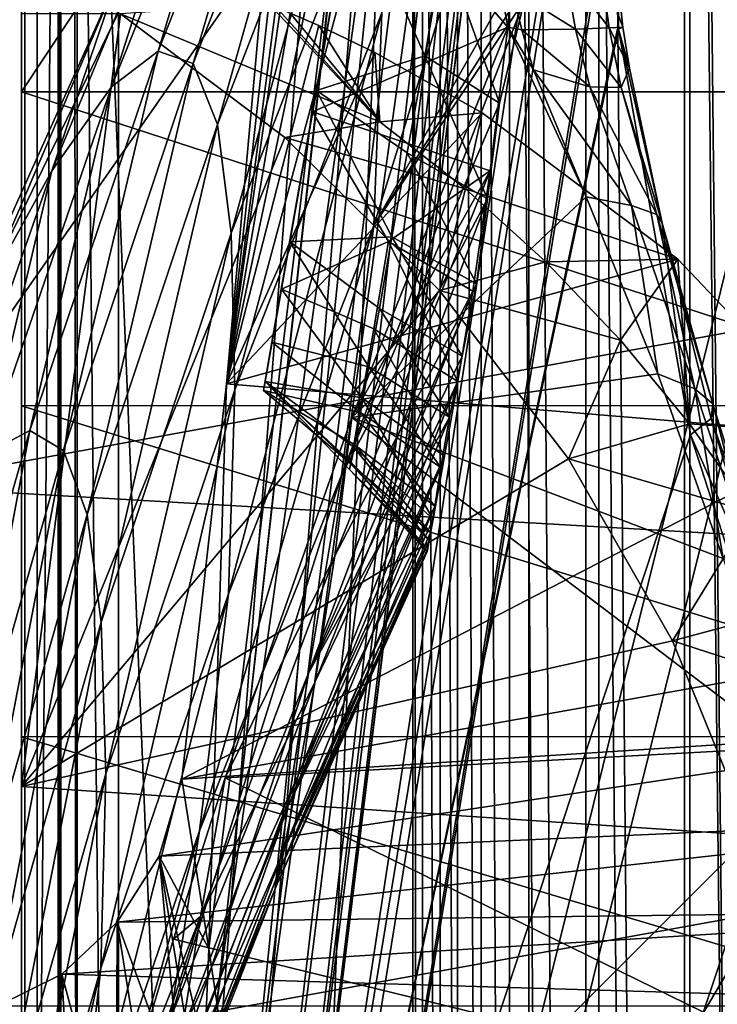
# Model space of a CAD drawing. Header units: metres. Extents: x 0 to 808, y -804 to 0.
# Tile 34 of 109: x 51 to 96, y -282 to -220. Entities that reach past the tile are written whole.
import ezdxf

# ---------------------------------------------------------------- set-up
doc = ezdxf.new("R2010")
doc.units = ezdxf.units.M

msp = doc.modelspace()

# ---------------------------------------------------------------- linework, layer by layer
at = {"layer": 'top'}
for points in [[(39.089615, -741.850464, 163.059998), (41.507076, -60.007328, 163.059998), (51.506351, -78.007446, 163.059998)], [(43.506992, -741.007813, 2063.060059), (51.506954, -88.189926, 2063.060059), (41.507076, -60.007328, 2063.060059)], [(43.506992, -741.007813, 163.059998), (39.089615, -741.850464, 163.059998), (51.506351, -78.007446, 163.059998)], [(43.506992, -741.007813, 163.059998), (51.506351, -78.007446, 163.059998), (51.506351, -731.007813, 163.059998)], [(51.504875, -358.107056, 192.135345), (51.505737, -382.758026, 189.286346), (51.506351, -78.007446, 163.059998)], [(51.506351, -78.007446, 163.059998), (51.505157, -333.866333, 196.842499), (51.504875, -358.107056, 192.135345)], [(51.50666, -310.210968, 203.288986), (51.505157, -333.866333, 196.842499), (51.506351, -78.007446, 163.059998)], [(51.505737, -382.758026, 189.286346), (51.506351, -407.620453, 188.338043), (51.506351, -78.007446, 163.059998)], [(51.506351, -78.007446, 163.059998), (51.506351, -407.620453, 188.338043), (51.506351, -731.007813, 163.059998)], [(51.506351, -169.329681, 227.450195), (51.508034, -265.193878, 221.058258), (51.506351, -78.007446, 163.059998)], [(51.506351, -78.007446, 163.059998), (51.508034, -265.193878, 221.058258), (51.508034, -287.270233, 211.371628)], [(51.508034, -287.270233, 211.371628), (51.50666, -310.210968, 203.288986), (51.506351, -78.007446, 163.059998)], [(51.507023, -731.007813, 2063.060059), (51.506954, -88.189926, 2063.060059), (43.506992, -741.007813, 2063.060059)], [(51.507023, -731.007813, 2063.060059), (51.506989, -417.552856, 2040.109741), (51.506954, -88.189926, 2063.060059)], [(51.506989, -417.552856, 2040.109741), (51.506985, -367.649902, 2038.852661), (51.506954, -88.189926, 2063.060059)], [(51.506954, -88.189926, 2063.060059), (51.506985, -367.649902, 2038.852661), (51.506981, -317.873566, 2035.084595)], [(51.506981, -317.873566, 2035.084595), (51.506973, -268.350067, 2028.815063), (51.506954, -88.189926, 2063.060059)], [(51.506973, -268.350067, 2028.815063), (51.506962, -156.134735, 2038.729858), (51.506954, -88.189926, 2063.060059)], [(66.893608, -243.169647, 1360.984985), (93.371132, -93.008125, 1378.281372), (66.99559, -242.591248, 1401.687378)], [(66.893608, -243.169647, 1360.984985), (67.437508, -240.085037, 1320.387573), (93.371132, -93.008125, 1378.281372)], [(93.371132, -93.008125, 1378.281372), (93.371132, -93.008118, 1378.69873), (66.99559, -242.591248, 1401.687378)], [(66.99559, -242.591248, 1401.687378), (93.371132, -93.008118, 1378.69873), (93.371124, -93.008186, 1378.838257)], [(93.371124, -93.008186, 1378.838257), (93.112122, -94.477051, 1432.741333), (66.99559, -242.591248, 1401.687378)], [(67.437508, -240.085037, 1320.387573), (93.133781, -94.35421, 1274.797363), (93.371132, -93.008125, 1378.281372)], [(93.112122, -94.477051, 1432.741333), (68.032913, -236.708313, 1441.944824), (66.99559, -242.591248, 1401.687378)], [(67.437508, -240.085037, 1320.387573), (68.561836, -233.708664, 1280.187622), (93.133781, -94.35421, 1274.797363)], [(70.018311, -225.448547, 1481.00415), (68.032913, -236.708313, 1441.944824), (93.112122, -94.477051, 1432.741333)], [(68.561836, -233.708664, 1280.187622), (70.258072, -224.088806, 1240.658447), (93.133781, -94.35421, 1274.797363)], [(92.341263, -98.848801, 1486.481934), (70.018311, -225.448547, 1481.00415), (93.112122, -94.477051, 1432.741333)], [(93.133781, -94.35421, 1274.797363), (70.258072, -224.088806, 1240.658447), (72.514023, -211.294662, 1202.068481)], [(72.912399, -209.035355, 1518.133545), (70.018311, -225.448547, 1481.00415), (92.341263, -98.848801, 1486.481934)], [(65.587914, -332.185699, 1606.41626), (88.441864, -193.731766, 1606.41626), (91.618752, -120.181511, 1606.41626)], [(65.587914, -332.185699, 1606.41626), (91.618752, -120.181511, 1606.41626), (65.589363, -332.173859, 1607.047974)], [(91.618752, -120.181511, 1606.41626), (91.638481, -120.020866, 1609.41626), (65.589363, -332.173859, 1607.047974)], [(65.589363, -332.173859, 1607.047974), (91.638481, -120.020866, 1609.41626), (65.802391, -330.438873, 1649.721802)], [(91.638481, -120.020866, 1609.41626), (89.991348, -133.435623, 1660.02124), (65.802391, -330.438873, 1649.721802)], [(65.802391, -330.438873, 1649.721802), (89.991348, -133.435623, 1660.02124), (66.240387, -326.871796, 1692.280273)], [(89.991348, -133.435623, 1660.02124), (88.020241, -149.486267, 1709.869995), (66.240387, -326.871796, 1692.280273)], [(66.240387, -326.871796, 1692.280273), (88.020241, -149.486267, 1709.869995), (66.873688, -321.491089, 1734.645386)], [(88.020241, -149.486267, 1709.869995), (85.449638, -167.974701, 1758.817749), (66.873688, -321.491089, 1734.645386)], [(51.506962, -156.134735, 2038.729858), (51.506973, -268.350067, 2028.815063), (51.506966, -183.281769, 2030.862671)], [(66.873688, -321.491089, 1734.645386), (85.449638, -167.974701, 1758.817749), (67.091042, -314.305817, 1776.745361)], [(85.449638, -167.974701, 1758.817749), (83.793961, -176.747147, 1783.432007), (67.091042, -314.305817, 1776.745361)], [(51.508034, -265.193878, 221.058258), (51.506351, -169.329681, 227.450195), (51.507023, -244.127075, 232.317459)], [(51.506351, -169.329681, 227.450195), (51.506351, -200.155365, 236.88147), (51.507023, -244.127075, 232.317459)], [(67.091042, -314.305817, 1776.745361), (83.793961, -176.747147, 1783.432007), (81.947624, -184.490707, 1808.370605)], [(51.506973, -268.350067, 2028.815063), (51.506969, -219.205032, 2020.060059), (51.506966, -183.281769, 2030.862671)], [(67.091042, -314.305817, 1776.745361), (81.947624, -184.490707, 1808.370605), (66.657761, -305.329712, 1818.498657)], [(81.947624, -184.490707, 1808.370605), (79.9021, -191.19339, 1833.586426), (66.657761, -305.329712, 1818.498657)], [(82.441368, -220.062286, 1508.05957), (72.912399, -209.035355, 1518.133545), (76.656609, -187.800919, 1552.650757)], [(82.441368, -220.062286, 1508.05957), (76.656609, -187.800919, 1552.650757), (83.298698, -210.898804, 1524.911987)], [(66.657761, -305.329712, 1818.498657), (79.9021, -191.19339, 1833.586426), (65.596733, -294.581909, 1859.820068)], [(79.9021, -191.19339, 1833.586426), (77.650391, -196.846252, 1859.035034), (65.596733, -294.581909, 1859.820068)], [(65.587914, -332.185699, 1606.41626), (89.453506, -219.961349, 1606.41626), (88.441864, -193.731766, 1606.41626)], [(88.441864, -193.731766, 1606.41626), (89.453506, -219.961349, 1606.41626), (88.908089, -207.875519, 1585.888062)], [(171.511139, -225.73204, 664.00946), (142.532715, -194.696228, 664.00946), (75.496109, -202.912491, 664.00946)], [(65.596733, -294.581909, 1859.820068), (77.650391, -196.846252, 1859.035034), (75.187401, -201.442093, 1884.67041)], [(84.848946, -197.527969, 1097.441528), (73.903503, -232.675842, 1141.239258), (74.428444, -219.134262, 1089.242188)], [(84.848946, -197.527969, 1097.441528), (83.923668, -215.004379, 1157.817627), (73.903503, -232.675842, 1141.239258)], [(60.201626, -221.572327, 876.056763), (69.554535, -197.900482, 876.183228), (62.435764, -222.374115, 929.632813)], [(69.554535, -197.900482, 876.183228), (60.201626, -221.572327, 876.056763), (66.454788, -200.925125, 822.575073)], [(69.554535, -197.900482, 876.183228), (71.86026, -198.221786, 929.841309), (62.435764, -222.374115, 929.632813)], [(62.435764, -222.374115, 929.632813), (71.86026, -198.221786, 929.841309), (63.969501, -226.243103, 983.081238)], [(71.86026, -198.221786, 929.841309), (73.41584, -201.878677, 983.360657), (63.969501, -226.243103, 983.081238)], [(51.506348, -224.175507, 245.077026), (67.432518, -200.144455, 236.877655), (105.361404, -224.175507, 245.077026)], [(51.506348, -224.175507, 245.077026), (51.506351, -200.155365, 236.88147), (67.432518, -200.144455, 236.877655)], [(51.507023, -244.127075, 232.317459), (51.506351, -200.155365, 236.88147), (51.506348, -224.175507, 245.077026)], [(67.432518, -200.144455, 236.877655), (96.377228, -200.144455, 236.877655), (105.361404, -224.175507, 245.077026)], [(60.201626, -221.572327, 876.056763), (57.226044, -223.846741, 822.526367), (66.454788, -200.925125, 822.575073)], [(57.226044, -223.846741, 822.526367), (62.496326, -207.299561, 769.207214), (66.454788, -200.925125, 822.575073)], [(65.596733, -294.581909, 1859.820068), (75.187401, -201.442093, 1884.67041), (63.936195, -282.086334, 1900.627319)], [(75.187401, -201.442093, 1884.67041), (72.509834, -204.975876, 1910.446533), (63.936195, -282.086334, 1900.627319)], [(63.969501, -226.243103, 983.081238), (73.41584, -201.878677, 983.360657), (64.844574, -233.166321, 1036.231567)], [(73.41584, -201.878677, 983.360657), (74.265892, -208.856781, 1036.555664), (64.844574, -233.166321, 1036.231567)], [(43.095268, -249.221008, 664.00946), (171.511139, -225.73204, 664.00946), (75.496109, -202.912491, 664.00946)], [(75.496109, -202.912491, 664.00946), (61.310574, -211.596039, 664.00946), (43.095268, -249.221008, 664.00946)], [(64.540443, -242.735519, 1943.161133), (63.425945, -278.65802, 1910.839966), (72.467384, -205.021469, 1910.839966)], [(72.467384, -205.021469, 1910.839966), (63.425945, -278.65802, 1910.839966), (63.936195, -282.086334, 1900.627319)], [(63.936195, -282.086334, 1900.627319), (72.509834, -204.975876, 1910.446533), (72.467384, -205.021469, 1910.839966)], [(69.616341, -207.444748, 1936.317261), (64.540443, -242.735519, 1943.161133), (72.467384, -205.021469, 1910.839966)], [(57.596252, -217.019638, 716.283508), (62.496326, -207.299561, 769.207214), (53.448544, -229.200058, 769.21637)], [(53.448544, -229.200058, 769.21637), (62.496326, -207.299561, 769.207214), (57.226044, -223.846741, 822.526367)], [(66.756332, -218.39447, 1950.07019), (64.540443, -242.735519, 1943.161133), (69.616341, -207.444748, 1936.317261)], [(89.453506, -219.961349, 1606.41626), (89.465302, -217.444321, 1582.764526), (88.908089, -207.875519, 1585.888062)], [(64.844574, -233.166321, 1036.231567), (74.265892, -208.856781, 1036.555664), (65.077896, -243.123688, 1088.914551)], [(74.265892, -208.856781, 1036.555664), (74.428444, -219.134262, 1089.242188), (65.077896, -243.123688, 1088.914551)], [(70.018311, -225.448547, 1481.00415), (72.912399, -209.035355, 1518.133545), (82.441368, -220.062286, 1508.05957)], [(83.298698, -210.898804, 1524.911987), (82.708588, -217.649841, 1512.758423), (82.441368, -220.062286, 1508.05957)], [(61.310574, -211.596039, 664.00946), (57.596252, -217.019638, 716.283508), (43.095268, -249.221008, 664.00946)], [(72.514023, -211.294662, 1202.068481), (70.258072, -224.088806, 1240.658447), (77.158211, -221.886505, 1208.741089)], [(78.355316, -215.007874, 1188.097046), (72.514023, -211.294662, 1202.068481), (77.158211, -221.886505, 1208.741089)], [(83.923668, -215.004379, 1157.817627), (83.647812, -217.276108, 1164.328613), (73.903503, -232.675842, 1141.239258)], [(81.909111, -224.885239, 1188.130005), (78.355316, -215.007874, 1188.097046), (77.158211, -221.886505, 1208.741089)], [(81.909111, -224.885239, 1188.130005), (83.499435, -218.320114, 1167.325073), (78.355316, -215.007874, 1188.097046)], [(86.069656, -216.463211, 1536.069214), (86.731232, -220.185242, 1535.695068), (82.708588, -217.649841, 1512.758423)], [(88.35302, -216.264664, 1559.351685), (88.868759, -220.10051, 1559.238159), (86.069656, -216.463211, 1536.069214)], [(88.868759, -220.10051, 1559.238159), (86.731232, -220.185242, 1535.695068), (86.069656, -216.463211, 1536.069214)], [(89.465302, -217.444321, 1582.764526), (89.753159, -220.061127, 1582.845703), (88.35302, -216.264664, 1559.351685)], [(89.753159, -220.061127, 1582.845703), (88.868759, -220.10051, 1559.238159), (88.35302, -216.264664, 1559.351685)], [(57.596252, -217.019638, 716.283508), (48.791656, -237.627472, 716.314453), (43.095268, -249.221008, 664.00946)], [(48.791656, -237.627472, 716.314453), (57.596252, -217.019638, 716.283508), (53.448544, -229.200058, 769.21637)], [(73.903503, -232.675842, 1141.239258), (83.647812, -217.276108, 1164.328613), (83.499435, -218.320114, 1167.325073)], [(82.708588, -217.649841, 1512.758423), (83.322701, -220.230682, 1512.314087), (82.441368, -220.062286, 1508.05957)], [(86.731232, -220.185242, 1535.695068), (83.322701, -220.230682, 1512.314087), (82.708588, -217.649841, 1512.758423)], [(89.453506, -219.961349, 1606.41626), (89.477562, -220.187866, 1606.41626), (89.465302, -217.444321, 1582.764526)], [(89.477562, -220.187866, 1606.41626), (89.753159, -220.061127, 1582.845703), (89.465302, -217.444321, 1582.764526)], [(66.756332, -218.39447, 1950.07019), (67.227386, -218.582108, 1950.203735), (64.540443, -242.735519, 1943.161133)], [(73.903503, -232.675842, 1141.239258), (83.499435, -218.320114, 1167.325073), (71.84977, -248.547409, 1192.601929)], [(83.499435, -218.320114, 1167.325073), (81.909111, -224.885239, 1188.130005), (71.84977, -248.547409, 1192.601929)], [(74.29583, -226.079956, 1986.368774), (67.227386, -218.582108, 1950.203735), (57.803185, -219.205032, 2018.949707)], [(67.227386, -218.582108, 1950.203735), (67.687012, -218.77124, 1950.319824), (64.540443, -242.735519, 1943.161133)], [(64.540443, -242.735519, 1943.161133), (67.687012, -218.77124, 1950.319824), (68.600853, -219.156647, 1950.563843)], [(68.600853, -219.156647, 1950.563843), (70.412933, -219.955307, 1951.065674), (64.540443, -242.735519, 1943.161133)], [(74.428444, -219.134262, 1089.242188), (64.669548, -256.082428, 1140.964233), (65.077896, -243.123688, 1088.914551)], [(74.428444, -219.134262, 1089.242188), (73.903503, -232.675842, 1141.239258), (64.669548, -256.082428, 1140.964233)], [(74.29583, -226.079956, 1986.368774), (67.687012, -218.77124, 1950.319824), (67.227386, -218.582108, 1950.203735)], [(68.600853, -219.156647, 1950.563843), (67.687012, -218.77124, 1950.319824), (74.29583, -226.079956, 1986.368774)], [(70.412933, -219.955307, 1951.065674), (68.600853, -219.156647, 1950.563843), (74.29583, -226.079956, 1986.368774)], [(51.506973, -268.350067, 2028.815063), (57.803185, -219.205032, 2018.949707), (51.506969, -219.205032, 2020.060059)], [(68.251366, -227.076324, 2018.682007), (57.803185, -219.205032, 2018.949707), (51.506973, -268.350067, 2028.815063)], [(68.251366, -227.076324, 2018.682007), (74.29583, -226.079956, 1986.368774), (57.803185, -219.205032, 2018.949707)], [(70.412933, -219.955307, 1951.065674), (73.971886, -221.662979, 1952.121338), (64.540443, -242.735519, 1943.161133)], [(89.477562, -220.187866, 1606.41626), (89.453506, -219.961349, 1606.41626), (65.587914, -332.185699, 1606.41626)], [(94.044022, -245.970566, 1606.41626), (89.477562, -220.187866, 1606.41626), (65.587914, -332.185699, 1606.41626)], [(81.300453, -229.192184, 1488.208252), (70.018311, -225.448547, 1481.00415), (82.441368, -220.062286, 1508.05957)], [(74.29583, -226.079956, 1986.368774), (73.971886, -221.662979, 1952.121338), (70.412933, -219.955307, 1951.065674)], [(81.300453, -229.192184, 1488.208252), (82.441368, -220.062286, 1508.05957), (72.518852, -244.888977, 1505.298828)], [(82.441368, -220.062286, 1508.05957), (87.40937, -230.839569, 1515.075562), (72.518852, -244.888977, 1505.298828)], [(82.441368, -220.062286, 1508.05957), (84.073639, -222.770828, 1511.846069), (87.40937, -230.839569, 1515.075562)], [(83.322701, -220.230682, 1512.314087), (84.073639, -222.770828, 1511.846069), (82.441368, -220.062286, 1508.05957)], [(87.65036, -223.843414, 1535.091309), (83.322701, -220.230682, 1512.314087), (86.731232, -220.185242, 1535.695068)], [(87.65036, -223.843414, 1535.091309), (84.073639, -222.770828, 1511.846069), (83.322701, -220.230682, 1512.314087)], [(89.650757, -223.885361, 1558.630615), (86.731232, -220.185242, 1535.695068), (88.868759, -220.10051, 1559.238159)], [(89.650757, -223.885361, 1558.630615), (87.65036, -223.843414, 1535.091309), (86.731232, -220.185242, 1535.695068)], [(90.172813, -222.659256, 1582.424683), (88.868759, -220.10051, 1559.238159), (89.753159, -220.061127, 1582.845703)], [(90.172813, -222.659256, 1582.424683), (89.650757, -223.885361, 1558.630615), (88.868759, -220.10051, 1559.238159)], [(89.477562, -220.187866, 1606.41626), (90.172813, -222.659256, 1582.424683), (89.753159, -220.061127, 1582.845703)], [(90.172813, -222.659256, 1582.424683), (89.477562, -220.187866, 1606.41626), (92.245407, -232.528488, 1583.521118)], [(92.245407, -232.528488, 1583.521118), (89.477562, -220.187866, 1606.41626), (94.044022, -245.970566, 1606.41626)], [(54.181244, -246.971954, 929.424438), (52.029289, -245.6987, 875.93042), (60.201626, -221.572327, 876.056763)], [(52.029289, -245.6987, 875.93042), (57.226044, -223.846741, 822.526367), (60.201626, -221.572327, 876.056763)], [(62.435764, -222.374115, 929.632813), (54.181244, -246.971954, 929.424438), (60.201626, -221.572327, 876.056763)], [(64.540443, -242.735519, 1943.161133), (73.971886, -221.662979, 1952.121338), (80.809235, -225.508484, 1954.413086)], [(77.158211, -221.886505, 1208.741089), (70.258072, -224.088806, 1240.658447), (76.030113, -228.038055, 1229.618042)], [(80.809235, -225.508484, 1954.413086), (73.971886, -221.662979, 1952.121338), (74.29583, -226.079956, 1986.368774)], [(81.139153, -230.979065, 1209.12207), (77.158211, -221.886505, 1208.741089), (76.030113, -228.038055, 1229.618042)], [(81.139153, -230.979065, 1209.12207), (81.909111, -224.885239, 1188.130005), (77.158211, -221.886505, 1208.741089)], [(55.682533, -251.044113, 982.801941), (54.181244, -246.971954, 929.424438), (62.435764, -222.374115, 929.632813)], [(63.969501, -226.243103, 983.081238), (55.682533, -251.044113, 982.801941), (62.435764, -222.374115, 929.632813)], [(84.073639, -222.770828, 1511.846069), (90.294731, -231.40657, 1537.781006), (87.40937, -230.839569, 1515.075562)], [(84.073639, -222.770828, 1511.846069), (87.65036, -223.843414, 1535.091309), (90.294731, -231.40657, 1537.781006)], [(89.650757, -223.885361, 1558.630615), (90.172813, -222.659256, 1582.424683), (92.245407, -232.528488, 1583.521118)], [(49.188484, -247.231995, 822.477722), (57.226044, -223.846741, 822.526367), (52.029289, -245.6987, 875.93042)], [(57.226044, -223.846741, 822.526367), (49.188484, -247.231995, 822.477722), (53.448544, -229.200058, 769.21637)], [(70.258072, -224.088806, 1240.658447), (68.561836, -233.708664, 1280.187622), (75.059364, -233.394318, 1250.724365)], [(70.258072, -224.088806, 1240.658447), (75.059364, -233.394318, 1250.724365), (76.030113, -228.038055, 1229.618042)], [(87.65036, -223.843414, 1535.091309), (91.907372, -231.969727, 1560.619507), (90.294731, -231.40657, 1537.781006)], [(87.65036, -223.843414, 1535.091309), (89.650757, -223.885361, 1558.630615), (91.907372, -231.969727, 1560.619507)], [(89.650757, -223.885361, 1558.630615), (92.245407, -232.528488, 1583.521118), (91.907372, -231.969727, 1560.619507)], [(51.507023, -244.127075, 232.317459), (51.506348, -224.175507, 245.077026), (112.778938, -244.1259, 232.306519)], [(51.506348, -224.175507, 245.077026), (105.361404, -224.175507, 245.077026), (112.778938, -244.1259, 232.306519)], [(71.84977, -248.547409, 1192.601929), (81.909111, -224.885239, 1188.130005), (81.139153, -230.979065, 1209.12207)], [(198.764893, -258.214905, 664.00946), (171.511139, -225.73204, 664.00946), (43.095268, -249.221008, 664.00946)], [(64.540443, -242.735519, 1943.161133), (80.809235, -225.508484, 1954.413086), (93.2472, -234.80986, 1959.491455)], [(68.032913, -236.708313, 1441.944824), (70.018311, -225.448547, 1481.00415), (74.839081, -233.690643, 1466.050537)], [(70.018311, -225.448547, 1481.00415), (81.300453, -229.192184, 1488.208252), (74.839081, -233.690643, 1466.050537)], [(79.747856, -230.340637, 1987.492798), (80.809235, -225.508484, 1954.413086), (74.29583, -226.079956, 1986.368774)], [(93.2472, -234.80986, 1959.491455), (80.809235, -225.508484, 1954.413086), (79.747856, -230.340637, 1987.492798)], [(56.572014, -257.903656, 1035.907471), (55.682533, -251.044113, 982.801941), (63.969501, -226.243103, 983.081238)], [(64.844574, -233.166321, 1036.231567), (56.572014, -257.903656, 1035.907471), (63.969501, -226.243103, 983.081238)], [(79.747856, -230.340637, 1987.492798), (74.29583, -226.079956, 1986.368774), (68.251366, -227.076324, 2018.682007)], [(78.085709, -236.811188, 2018.803833), (68.251366, -227.076324, 2018.682007), (51.506973, -268.350067, 2028.815063)], [(78.085709, -236.811188, 2018.803833), (79.747856, -230.340637, 1987.492798), (68.251366, -227.076324, 2018.682007)], [(76.030113, -228.038055, 1229.618042), (75.059364, -233.394318, 1250.724365), (80.432098, -236.375458, 1230.303467)], [(80.432098, -236.375458, 1230.303467), (81.139153, -230.979065, 1209.12207), (76.030113, -228.038055, 1229.618042)], [(49.188484, -247.231995, 822.477722), (45.602573, -251.573471, 769.225525), (53.448544, -229.200058, 769.21637)], [(53.448544, -229.200058, 769.21637), (45.602573, -251.573471, 769.225525), (48.791656, -237.627472, 716.314453)], [(80.206116, -236.835846, 1467.710205), (81.300453, -229.192184, 1488.208252), (71.437042, -253.68483, 1483.155029)], [(71.437042, -253.68483, 1483.155029), (81.300453, -229.192184, 1488.208252), (72.518852, -244.888977, 1505.298828)], [(74.839081, -233.690643, 1466.050537), (81.300453, -229.192184, 1488.208252), (80.206116, -236.835846, 1467.710205)], [(84.860229, -234.980408, 1988.721313), (79.747856, -230.340637, 1987.492798), (78.085709, -236.811188, 2018.803833)], [(84.860229, -234.980408, 1988.721313), (93.2472, -234.80986, 1959.491455), (79.747856, -230.340637, 1987.492798)], [(71.84977, -248.547409, 1192.601929), (81.139153, -230.979065, 1209.12207), (69.760529, -261.133087, 1244.80603)], [(81.139153, -230.979065, 1209.12207), (80.432098, -236.375458, 1230.303467), (69.760529, -261.133087, 1244.80603)], [(87.40937, -230.839569, 1515.075562), (91.974403, -242.111969, 1521.376221), (72.518852, -244.888977, 1505.298828)], [(87.40937, -230.839569, 1515.075562), (90.294731, -231.40657, 1537.781006), (91.974403, -242.111969, 1521.376221)], [(90.294731, -231.40657, 1537.781006), (94.332825, -243.063278, 1542.509399), (91.974403, -242.111969, 1521.376221)], [(90.294731, -231.40657, 1537.781006), (91.907372, -231.969727, 1560.619507), (94.332825, -243.063278, 1542.509399)], [(91.907372, -231.969727, 1560.619507), (95.459969, -244.005493, 1563.772217), (94.332825, -243.063278, 1542.509399)], [(91.907372, -231.969727, 1560.619507), (92.245407, -232.528488, 1583.521118), (95.459969, -244.005493, 1563.772217)], [(73.903503, -232.675842, 1141.239258), (62.834164, -271.170319, 1192.432861), (64.669548, -256.082428, 1140.964233)], [(71.84977, -248.547409, 1192.601929), (62.834164, -271.170319, 1192.432861), (73.903503, -232.675842, 1141.239258)], [(92.245407, -232.528488, 1583.521118), (95.354034, -244.938049, 1585.096924), (95.459969, -244.005493, 1563.772217)], [(94.044022, -245.970566, 1606.41626), (95.354034, -244.938049, 1585.096924), (92.245407, -232.528488, 1583.521118)], [(56.865452, -267.532196, 1088.587036), (56.572014, -257.903656, 1035.907471), (64.844574, -233.166321, 1036.231567)], [(65.077896, -243.123688, 1088.914551), (56.865452, -267.532196, 1088.587036), (64.844574, -233.166321, 1036.231567)], [(68.561836, -233.708664, 1280.187622), (74.277313, -237.945084, 1272.029175), (75.059364, -233.394318, 1250.724365)], [(75.059364, -233.394318, 1250.724365), (74.277313, -237.945084, 1272.029175), (79.524216, -240.978958, 1251.665527)], [(75.059364, -233.394318, 1250.724365), (79.524216, -240.978958, 1251.665527), (80.432098, -236.375458, 1230.303467)], [(68.561836, -233.708664, 1280.187622), (67.437508, -240.085037, 1320.387573), (73.59053, -241.664444, 1293.500244)], [(74.839081, -233.690643, 1466.050537), (73.905098, -239.230499, 1444.995361), (68.032913, -236.708313, 1441.944824)], [(74.277313, -237.945084, 1272.029175), (68.561836, -233.708664, 1280.187622), (73.59053, -241.664444, 1293.500244)], [(79.247284, -242.591614, 1446.635742), (73.905098, -239.230499, 1444.995361), (74.839081, -233.690643, 1466.050537)], [(80.206116, -236.835846, 1467.710205), (79.247284, -242.591614, 1446.635742), (74.839081, -233.690643, 1466.050537)], [(103.858231, -246.008438, 1964.7948), (64.540443, -242.735519, 1943.161133), (93.2472, -234.80986, 1959.491455)], [(93.2472, -234.80986, 1959.491455), (84.860229, -234.980408, 1988.721313), (89.607262, -239.969635, 1990.025879)], [(93.976608, -245.284531, 1991.380859), (93.2472, -234.80986, 1959.491455), (89.607262, -239.969635, 1990.025879)], [(103.858231, -246.008438, 1964.7948), (93.2472, -234.80986, 1959.491455), (93.976608, -245.284531, 1991.380859)], [(89.607262, -239.969635, 1990.025879), (84.860229, -234.980408, 1988.721313), (78.085709, -236.811188, 2018.803833)], [(69.760529, -261.133087, 1244.80603), (80.432098, -236.375458, 1230.303467), (79.524216, -240.978958, 1251.665527)], [(51.506973, -268.350067, 2028.815063), (86.287399, -247.515686, 2019.281982), (78.085709, -236.811188, 2018.803833)], [(68.032913, -236.708313, 1441.944824), (73.150993, -243.627502, 1423.665161), (66.99559, -242.591248, 1401.687378)], [(73.905098, -239.230499, 1444.995361), (73.150993, -243.627502, 1423.665161), (68.032913, -236.708313, 1441.944824)], [(79.247284, -242.591614, 1446.635742), (80.206116, -236.835846, 1467.710205), (70.184204, -261.667786, 1457.465698)], [(70.184204, -261.667786, 1457.465698), (80.206116, -236.835846, 1467.710205), (71.437042, -253.68483, 1483.155029)], [(78.085709, -236.811188, 2018.803833), (86.287399, -247.515686, 2019.281982), (89.607262, -239.969635, 1990.025879)], [(78.725014, -244.867538, 1273.177246), (74.277313, -237.945084, 1272.029175), (73.59053, -241.664444, 1293.500244)], [(74.277313, -237.945084, 1272.029175), (78.725014, -244.867538, 1273.177246), (79.524216, -240.978958, 1251.665527)], [(78.397911, -247.339615, 1425.307007), (73.150993, -243.627502, 1423.665161), (73.905098, -239.230499, 1444.995361)], [(79.247284, -242.591614, 1446.635742), (78.397911, -247.339615, 1425.307007), (73.905098, -239.230499, 1444.995361)], [(67.437508, -240.085037, 1320.387573), (66.893608, -243.169647, 1360.984985), (73.061768, -244.555786, 1315.104248)], [(73.59053, -241.664444, 1293.500244), (67.437508, -240.085037, 1320.387573), (73.061768, -244.555786, 1315.104248)], [(86.287399, -247.515686, 2019.281982), (93.976608, -245.284531, 1991.380859), (89.607262, -239.969635, 1990.025879)], [(79.524216, -240.978958, 1251.665527), (78.725014, -244.867538, 1273.177246), (69.760529, -261.133087, 1244.80603)], [(78.172943, -248.061295, 1294.809082), (73.59053, -241.664444, 1293.500244), (73.061768, -244.555786, 1315.104248)], [(78.172943, -248.061295, 1294.809082), (78.725014, -244.867538, 1273.177246), (73.59053, -241.664444, 1293.500244)], [(72.518852, -244.888977, 1505.298828), (91.974403, -242.111969, 1521.376221), (96.122749, -253.843536, 1526.943604)], [(91.974403, -242.111969, 1521.376221), (94.332825, -243.063278, 1542.509399), (96.122749, -253.843536, 1526.943604)], [(64.540443, -242.735519, 1943.161133), (61.709282, -267.870056, 1940.839966), (63.425945, -278.65802, 1910.839966)], [(61.709282, -267.870056, 1940.839966), (64.540443, -242.735519, 1943.161133), (103.858231, -246.008438, 1964.7948)], [(66.893608, -243.169647, 1360.984985), (66.99559, -242.591248, 1401.687378), (72.45694, -247.831451, 1358.576782)], [(66.99559, -242.591248, 1401.687378), (72.374756, -248.183578, 1380.377197), (72.45694, -247.831451, 1358.576782)], [(73.150993, -243.627502, 1423.665161), (72.612358, -246.752151, 1402.113525), (66.99559, -242.591248, 1401.687378)], [(66.99559, -242.591248, 1401.687378), (72.612358, -246.752151, 1402.113525), (72.447891, -247.723892, 1391.264648)], [(66.99559, -242.591248, 1401.687378), (72.447891, -247.723892, 1391.264648), (72.374756, -248.183578, 1380.377197)], [(78.397911, -247.339615, 1425.307007), (79.247284, -242.591614, 1446.635742), (69.104034, -267.628693, 1431.259033)], [(69.104034, -267.628693, 1431.259033), (79.247284, -242.591614, 1446.635742), (70.184204, -261.667786, 1457.465698)], [(65.077896, -243.123688, 1088.914551), (64.669548, -256.082428, 1140.964233), (56.563019, -279.899445, 1140.689209)], [(56.865452, -267.532196, 1088.587036), (65.077896, -243.123688, 1088.914551), (56.563019, -279.899445, 1140.689209)], [(73.061768, -244.555786, 1315.104248), (66.893608, -243.169647, 1360.984985), (72.695274, -246.614014, 1336.807739)], [(66.893608, -243.169647, 1360.984985), (72.45694, -247.831451, 1358.576782), (72.695274, -246.614014, 1336.807739)], [(94.332825, -243.063278, 1542.509399), (98.272926, -254.995193, 1546.68811), (96.122749, -253.843536, 1526.943604)], [(94.332825, -243.063278, 1542.509399), (95.459969, -244.005493, 1563.772217), (98.272926, -254.995193, 1546.68811)], [(51.507023, -244.127075, 232.317459), (112.778938, -244.1259, 232.306519), (119.537491, -265.17453, 221.006577)], [(51.508034, -265.193878, 221.058258), (51.507023, -244.127075, 232.317459), (119.537491, -265.17453, 221.006577)], [(77.681473, -251.346497, 1403.812622), (72.612358, -246.752151, 1402.113525), (73.150993, -243.627502, 1423.665161)], [(78.397911, -247.339615, 1425.307007), (77.681473, -251.346497, 1403.812622), (73.150993, -243.627502, 1423.665161)], [(95.459969, -244.005493, 1563.772217), (95.354034, -244.938049, 1585.096924), (99.232704, -256.13269, 1566.558594)], [(95.459969, -244.005493, 1563.772217), (99.232704, -256.13269, 1566.558594), (98.272926, -254.995193, 1546.68811)], [(77.792252, -250.508331, 1316.534058), (73.061768, -244.555786, 1315.104248), (72.695274, -246.614014, 1336.807739)], [(77.792252, -250.508331, 1316.534058), (78.172943, -248.061295, 1294.809082), (73.061768, -244.555786, 1315.104248)], [(72.518852, -244.888977, 1505.298828), (64.4608, -267.785126, 1501.838501), (71.437042, -253.68483, 1483.155029)], [(100.16935, -265.854706, 1531.865479), (64.4608, -267.785126, 1501.838501), (72.518852, -244.888977, 1505.298828)], [(78.725014, -244.867538, 1273.177246), (68.43988, -269.637726, 1297.796265), (69.760529, -261.133087, 1244.80603)], [(78.725014, -244.867538, 1273.177246), (78.172943, -248.061295, 1294.809082), (68.43988, -269.637726, 1297.796265)], [(96.122749, -253.843536, 1526.943604), (100.16935, -265.854706, 1531.865479), (72.518852, -244.888977, 1505.298828)], [(93.976608, -245.284531, 1991.380859), (86.287399, -247.515686, 2019.281982), (97.95462, -250.897171, 1992.760986)], [(97.95462, -250.897171, 1992.760986), (103.858231, -246.008438, 1964.7948), (93.976608, -245.284531, 1991.380859)], [(99.000366, -257.255524, 1586.489746), (95.354034, -244.938049, 1585.096924), (94.044022, -245.970566, 1606.41626)], [(95.354034, -244.938049, 1585.096924), (99.000366, -257.255524, 1586.489746), (99.232704, -256.13269, 1566.558594)], [(52.029289, -245.6987, 875.93042), (47.106335, -271.949432, 929.216064), (45.047119, -270.211365, 875.804016)], [(45.047119, -270.211365, 875.804016), (49.188484, -247.231995, 822.477722), (52.029289, -245.6987, 875.93042)], [(47.106335, -271.949432, 929.216064), (52.029289, -245.6987, 875.93042), (54.181244, -246.971954, 929.424438)], [(112.547195, -258.814636, 1969.862793), (61.709282, -267.870056, 1940.839966), (103.858231, -246.008438, 1964.7948)], [(65.587914, -332.185699, 1606.41626), (102.015297, -270.657227, 1606.41626), (94.044022, -245.970566, 1606.41626)], [(102.015297, -270.657227, 1606.41626), (99.000366, -257.255524, 1586.489746), (94.044022, -245.970566, 1606.41626)], [(72.695274, -246.614014, 1336.807739), (72.45694, -247.831451, 1358.576782), (77.516937, -252.193573, 1338.328979)], [(77.516937, -252.193573, 1338.328979), (77.792252, -250.508331, 1316.534058), (72.695274, -246.614014, 1336.807739)], [(48.56464, -276.21817, 982.522644), (47.106335, -271.949432, 929.216064), (54.181244, -246.971954, 929.424438)], [(55.682533, -251.044113, 982.801941), (48.56464, -276.21817, 982.522644), (54.181244, -246.971954, 929.424438)], [(72.612358, -246.752151, 1402.113525), (77.432709, -252.710922, 1392.963013), (72.447891, -247.723892, 1391.264648)], [(77.681473, -251.346497, 1403.812622), (77.432709, -252.710922, 1392.963013), (72.612358, -246.752151, 1402.113525)], [(92.900154, -259.07428, 2020.058228), (86.287399, -247.515686, 2019.281982), (51.506973, -268.350067, 2028.815063)], [(68.209, -272.358093, 1404.821655), (77.681473, -251.346497, 1403.812622), (78.397911, -247.339615, 1425.307007)], [(68.209, -272.358093, 1404.821655), (78.397911, -247.339615, 1425.307007), (69.104034, -267.628693, 1431.259033)], [(72.447891, -247.723892, 1391.264648), (77.305367, -253.403061, 1382.060303), (72.374756, -248.183578, 1380.377197)], [(72.45694, -247.831451, 1358.576782), (72.374756, -248.183578, 1380.377197), (77.339195, -253.208237, 1360.181763)], [(72.447891, -247.723892, 1391.264648), (77.432709, -252.710922, 1392.963013), (77.305367, -253.403061, 1382.060303)], [(72.45694, -247.831451, 1358.576782), (77.339195, -253.208237, 1360.181763), (77.516937, -252.193573, 1338.328979)], [(86.287399, -247.515686, 2019.281982), (92.900154, -259.07428, 2020.058228), (97.95462, -250.897171, 1992.760986)], [(62.834164, -271.170319, 1192.432861), (71.84977, -248.547409, 1192.601929), (60.9655, -283.143616, 1244.684326)], [(71.84977, -248.547409, 1192.601929), (69.760529, -261.133087, 1244.80603), (60.9655, -283.143616, 1244.684326)], [(78.172943, -248.061295, 1294.809082), (77.792252, -250.508331, 1316.534058), (68.43988, -269.637726, 1297.796265)], [(72.374756, -248.183578, 1380.377197), (77.305367, -253.403061, 1382.060303), (77.339195, -253.208237, 1360.181763)], [(29.768875, -288.847198, 664.00946), (198.764893, -258.214905, 664.00946), (43.095268, -249.221008, 664.00946)], [(48.56464, -276.21817, 982.522644), (55.682533, -251.044113, 982.801941), (49.457981, -283.007416, 1035.583496)], [(55.682533, -251.044113, 982.801941), (56.572014, -257.903656, 1035.907471), (49.457981, -283.007416, 1035.583496)], [(68.43988, -269.637726, 1297.796265), (77.792252, -250.508331, 1316.534058), (67.818665, -273.950836, 1351.272095)], [(77.792252, -250.508331, 1316.534058), (77.516937, -252.193573, 1338.328979), (67.818665, -273.950836, 1351.272095)], [(92.900154, -259.07428, 2020.058228), (101.53067, -256.779144, 1994.1427), (97.95462, -250.897171, 1992.760986)], [(77.432709, -252.710922, 1392.963013), (77.681473, -251.346497, 1403.812622), (68.209, -272.358093, 1404.821655)], [(67.818665, -273.950836, 1351.272095), (77.516937, -252.193573, 1338.328979), (77.339195, -253.208237, 1360.181763)], [(67.76519, -274.530151, 1378.093018), (77.305367, -253.403061, 1382.060303), (77.432709, -252.710922, 1392.963013)], [(67.76519, -274.530151, 1378.093018), (77.432709, -252.710922, 1392.963013), (68.209, -272.358093, 1404.821655)], [(67.818665, -273.950836, 1351.272095), (77.339195, -253.208237, 1360.181763), (67.76519, -274.530151, 1378.093018)], [(77.339195, -253.208237, 1360.181763), (77.305367, -253.403061, 1382.060303), (67.76519, -274.530151, 1378.093018)], [(64.4608, -267.785126, 1501.838501), (62.886898, -276.620789, 1483.031006), (71.437042, -253.68483, 1483.155029)], [(71.437042, -253.68483, 1483.155029), (62.886898, -276.620789, 1483.031006), (70.184204, -261.667786, 1457.465698)], [(64.669548, -256.082428, 1140.964233), (54.935253, -294.195068, 1192.263794), (56.563019, -279.899445, 1140.689209)], [(64.669548, -256.082428, 1140.964233), (62.834164, -271.170319, 1192.432861), (54.935253, -294.195068, 1192.263794)], [(104.696541, -262.901703, 1995.504272), (101.53067, -256.779144, 1994.1427), (92.900154, -259.07428, 2020.058228)], [(49.457981, -283.007416, 1035.583496), (56.572014, -257.903656, 1035.907471), (49.800995, -292.300568, 1088.259521)], [(56.572014, -257.903656, 1035.907471), (56.865452, -267.532196, 1088.587036), (49.800995, -292.300568, 1088.259521)], [(210.56662, -274.406494, 664.00946), (198.764893, -258.214905, 664.00946), (29.768875, -288.847198, 664.00946)], [(97.927116, -271.441406, 2021.094849), (92.900154, -259.07428, 2020.058228), (51.506973, -268.350067, 2028.815063)], [(61.709282, -267.870056, 1940.839966), (112.547195, -258.814636, 1969.862793), (115.523209, -264.416931, 1971.766846)], [(97.927116, -271.441406, 2021.094849), (104.696541, -262.901703, 1995.504272), (92.900154, -259.07428, 2020.058228)], [(69.760529, -261.133087, 1244.80603), (68.43988, -269.637726, 1297.796265), (59.814213, -291.260132, 1297.666626)], [(60.9655, -283.143616, 1244.684326), (69.760529, -261.133087, 1244.80603), (59.814213, -291.260132, 1297.666626)], [(62.886898, -276.620789, 1483.031006), (61.681324, -284.071991, 1457.278442), (70.184204, -261.667786, 1457.465698)], [(70.184204, -261.667786, 1457.465698), (61.681324, -284.071991, 1457.278442), (69.104034, -267.628693, 1431.259033)], [(60.262787, -272.77301, 1940.229858), (115.523209, -264.416931, 1971.766846), (118.174072, -270.21402, 1973.545532)], [(60.262787, -272.77301, 1940.229858), (61.709282, -267.870056, 1940.839966), (115.523209, -264.416931, 1971.766846)], [(51.508034, -265.193878, 221.058258), (119.537491, -265.17453, 221.006577), (125.512093, -287.227051, 211.254379)], [(51.508034, -287.270233, 211.371628), (51.508034, -265.193878, 221.058258), (125.512093, -287.227051, 211.254379)], [(100.16935, -265.854706, 1531.865479), (109.492188, -289.850861, 1540.443237), (64.4608, -267.785126, 1501.838501)], [(49.800995, -292.300568, 1088.259521), (56.865452, -267.532196, 1088.587036), (49.593895, -304.069794, 1140.414307)], [(56.865452, -267.532196, 1088.587036), (56.563019, -279.899445, 1140.689209), (49.593895, -304.069794, 1140.414307)], [(63.425945, -278.65802, 1910.839966), (61.709282, -267.870056, 1940.839966), (60.262787, -272.77301, 1940.229858)], [(61.681324, -284.071991, 1457.278442), (60.635555, -289.623779, 1431.048828), (69.104034, -267.628693, 1431.259033)], [(69.104034, -267.628693, 1431.259033), (60.635555, -289.623779, 1431.048828), (68.209, -272.358093, 1404.821655)], [(64.4608, -267.785126, 1501.838501), (61.173428, -278.054352, 1499.782593), (62.886898, -276.620789, 1483.031006)], [(109.492188, -289.850861, 1540.443237), (61.173428, -278.054352, 1499.782593), (64.4608, -267.785126, 1501.838501)], [(97.927116, -271.441406, 2021.094849), (51.506973, -268.350067, 2028.815063), (51.506981, -317.873566, 2035.084595)], [(68.43988, -269.637726, 1297.796265), (59.315804, -295.417114, 1351.100952), (59.814213, -291.260132, 1297.666626)], [(67.818665, -273.950836, 1351.272095), (59.315804, -295.417114, 1351.100952), (68.43988, -269.637726, 1297.796265)], [(57.588818, -276.979248, 1938.893311), (118.174072, -270.21402, 1973.545532), (120.500298, -276.185089, 1975.179077)], [(57.588818, -276.979248, 1938.893311), (60.262787, -272.77301, 1940.229858), (118.174072, -270.21402, 1973.545532)], [(111.226547, -294.832031, 1606.41626), (102.015297, -270.657227, 1606.41626), (65.587914, -332.185699, 1606.41626)], [(101.279015, -284.440552, 2022.353271), (97.927116, -271.441406, 2021.094849), (51.506981, -317.873566, 2035.084595)], [(62.834164, -271.170319, 1192.432861), (53.276455, -305.547302, 1244.562744), (54.935253, -294.195068, 1192.263794)], [(60.9655, -283.143616, 1244.684326), (53.276455, -305.547302, 1244.562744), (62.834164, -271.170319, 1192.432861)], [(60.635555, -289.623779, 1431.048828), (59.761181, -294.014252, 1404.606323), (68.209, -272.358093, 1404.821655)], [(68.209, -272.358093, 1404.821655), (59.761181, -294.014252, 1404.606323), (67.76519, -274.530151, 1378.093018)], [(61.734505, -288.25647, 1899.838501), (60.262787, -272.77301, 1940.229858), (57.588818, -276.979248, 1938.893311)], [(62.514355, -286.807281, 1900.131958), (60.262787, -272.77301, 1940.229858), (61.734505, -288.25647, 1899.838501)], [(63.155537, -285.289398, 1900.368164), (60.262787, -272.77301, 1940.229858), (62.514355, -286.807281, 1900.131958)], [(63.155537, -285.289398, 1900.368164), (63.425945, -278.65802, 1910.839966), (60.262787, -272.77301, 1940.229858)], [(67.76519, -274.530151, 1378.093018), (59.306694, -296.005737, 1377.895752), (67.818665, -273.950836, 1351.272095)], [(59.306694, -296.005737, 1377.895752), (59.315804, -295.417114, 1351.100952), (67.818665, -273.950836, 1351.272095)], [(221.249649, -292.019958, 664.00946), (210.56662, -274.406494, 664.00946), (29.768875, -288.847198, 664.00946)], [(59.761181, -294.014252, 1404.606323), (59.306694, -296.005737, 1377.895752), (67.76519, -274.530151, 1378.093018)], [(54.077991, -280.275848, 1937.036621), (120.500298, -276.185089, 1975.179077), (122.502426, -282.308289, 1976.650635)], [(54.077991, -280.275848, 1937.036621), (57.588818, -276.979248, 1938.893311), (120.500298, -276.185089, 1975.179077)], [(62.886898, -276.620789, 1483.031006), (57.551842, -290.144714, 1497.011597), (55.394802, -299.90979, 1482.906982)], [(55.394802, -299.90979, 1482.906982), (61.681324, -284.071991, 1457.278442), (62.886898, -276.620789, 1483.031006)], [(61.173428, -278.054352, 1499.782593), (57.551842, -290.144714, 1497.011597), (62.886898, -276.620789, 1483.031006)], [(57.524311, -293.251312, 1898.185791), (57.588818, -276.979248, 1938.893311), (54.077991, -280.275848, 1937.036621)], [(59.823582, -290.925262, 1899.10022), (57.588818, -276.979248, 1938.893311), (57.524311, -293.251312, 1898.185791)], [(61.734505, -288.25647, 1899.838501), (57.588818, -276.979248, 1938.893311), (59.823582, -290.925262, 1899.10022)], [(61.173428, -278.054352, 1499.782593), (109.492188, -289.850861, 1540.443237), (57.551842, -290.144714, 1497.011597)], [(63.936195, -282.086334, 1900.627319), (63.425945, -278.65802, 1910.839966), (63.155537, -285.289398, 1900.368164)], [(56.563019, -279.899445, 1140.689209), (54.935253, -294.195068, 1192.263794), (48.163147, -317.566559, 1192.094727)], [(49.593895, -304.069794, 1140.414307), (56.563019, -279.899445, 1140.689209), (48.163147, -317.566559, 1192.094727)], [(49.93095, -282.306427, 1934.750977), (54.077991, -280.275848, 1937.036621), (122.502426, -282.308289, 1976.650635)], [(49.93095, -282.306427, 1934.750977), (52.029636, -296.597443, 1895.898926), (54.077991, -280.275848, 1937.036621)], [(52.029636, -296.597443, 1895.898926), (54.906761, -295.175018, 1897.114868), (54.077991, -280.275848, 1937.036621)], [(54.077991, -280.275848, 1937.036621), (54.906761, -295.175018, 1897.114868), (57.524311, -293.251312, 1898.185791)], [(65.596733, -294.581909, 1859.820068), (63.936195, -282.086334, 1900.627319), (63.155537, -285.289398, 1900.368164)]]:
    msp.add_3dface(points, dxfattribs=at)
at = {"layer": 'top0123458'}
for points in [[(15.961353, -20.921553, 163.059708), (15.961353, -783.110718, 163.059708), (52.504349, -59.607704, 163.059708)], [(15.961353, -783.110718, 163.059708), (52.50436, -744.425171, 163.059708), (52.504349, -59.607704, 163.059708)], [(52.504349, -59.607704, 163.059708), (52.50436, -744.425171, 163.059708), (78.139015, -117.652733, 118.659142)], [(50.772301, -742.464233, 160.059708), (50.772301, -61.568661, 160.059708), (76.38961, -684.458496, 115.689217)], [(50.772301, -61.568661, 160.059708), (76.38961, -119.574379, 115.689217), (76.38961, -684.458496, 115.689217)], [(93.678375, -82.645264, 115.387444), (100.893181, -79.466103, 115.261505), (100.893181, -724.566772, 115.261505)], [(94.011635, -83.872688, 118.38208), (100.642296, -723.08374, 118.266342), (100.642296, -80.94912, 118.266342)], [(87.38414, -87.383156, 115.497307), (93.678375, -82.645264, 115.387444), (93.678375, -721.387634, 115.387444)], [(93.678375, -721.387634, 115.387444), (93.678375, -82.645264, 115.387444), (100.893181, -724.566772, 115.261505)], [(88.227264, -88.228714, 118.483047), (94.011627, -720.160156, 118.38208), (94.011635, -83.872688, 118.38208)], [(94.011627, -720.160156, 118.38208), (100.642296, -723.08374, 118.266342), (94.011635, -83.872688, 118.38208)], [(82.533562, -93.475494, 115.581978), (87.38414, -87.383156, 115.497307), (87.38414, -716.649719, 115.497307)], [(87.38414, -716.649719, 115.497307), (87.38414, -87.383156, 115.497307), (93.678375, -721.387634, 115.387444)], [(83.769608, -93.826202, 118.56086), (88.227257, -715.804138, 118.483047), (88.227264, -88.228714, 118.483047)], [(88.227257, -715.804138, 118.483047), (94.011627, -720.160156, 118.38208), (88.227264, -88.228714, 118.483047)], [(79.225815, -100.531952, 115.639709), (82.533562, -93.475494, 115.581978), (82.533554, -710.557373, 115.581978)], [(80.728645, -100.309341, 118.613937), (83.7696, -710.206665, 118.56086), (83.769608, -93.826202, 118.56086)], [(82.533554, -710.557373, 115.581978), (82.533562, -93.475494, 115.581978), (87.38414, -716.649719, 115.497307)], [(83.7696, -710.206665, 118.56086), (88.227257, -715.804138, 118.483047), (83.769608, -93.826202, 118.56086)], [(77.016495, -109.931259, 115.678276), (79.225815, -100.531952, 115.639709), (79.225815, -703.500916, 115.639709)], [(78.139015, -117.652733, 118.659142), (80.728645, -703.723511, 118.613937), (80.728645, -100.309341, 118.613937)], [(79.225815, -703.500916, 115.639709), (79.225815, -100.531952, 115.639709), (82.533554, -710.557373, 115.581978)], [(80.728645, -703.723511, 118.613937), (83.7696, -710.206665, 118.56086), (80.728645, -100.309341, 118.613937)], [(76.38961, -119.574379, 115.689217), (77.016495, -109.931259, 115.678276), (77.016495, -694.101624, 115.678276)], [(77.016495, -694.101624, 115.678276), (77.016495, -109.931259, 115.678276), (79.225815, -703.500916, 115.639709)], [(52.50436, -744.425171, 163.059708), (78.139023, -686.380127, 118.659142), (78.139015, -117.652733, 118.659142)], [(78.139015, -117.652733, 118.659142), (78.139023, -686.380127, 118.659142), (80.728645, -703.723511, 118.613937)], [(76.38961, -684.458496, 115.689217), (76.38961, -119.574379, 115.689217), (77.016495, -694.101624, 115.678276)]]:
    msp.add_3dface(points, dxfattribs=at)
at = {"layer": 'top0123459'}
for points in [[(13.01608, -791.016296, 2065.280029), (51.7141, -402.016327, 2065.280029), (13.01608, -13.016322, 2065.280029)], [(51.7141, -402.016327, 2065.280029), (51.7141, -51.71434, 2065.280029), (13.01608, -13.016322, 2065.280029)], [(53.847206, -53.847446, 2061.823975), (53.847206, -750.185181, 2061.823975), (16.016081, -16.016321, 2061.823975)], [(16.016081, -16.016321, 2061.823975), (53.847206, -750.185181, 2061.823975), (16.016081, -788.016296, 2061.823975)], [(51.7141, -51.71434, 2065.280029), (51.7141, -402.016327, 2065.280029), (54.774864, -54.775105, 2076.154541)], [(54.016079, -402.016327, 2062.424072), (53.847206, -750.185181, 2061.823975), (53.847206, -53.847446, 2061.823975)], [(53.847206, -53.847446, 2061.823975), (54.016079, -54.016323, 2062.424072), (54.016079, -402.016327, 2062.424072)], [(54.016079, -402.016327, 2062.424072), (54.016079, -54.016323, 2062.424072), (57.672642, -402.016327, 2075.415527)], [(54.016079, -54.016323, 2062.424072), (57.672642, -57.672882, 2075.415527), (57.672642, -402.016327, 2075.415527)], [(51.7141, -402.016327, 2065.280029), (55.057472, -402.016327, 2077.158691), (54.774864, -54.775105, 2076.154541)], [(54.774864, -54.775105, 2076.154541), (55.057472, -402.016327, 2077.158691), (55.057472, -55.057713, 2077.158691)], [(55.057472, -402.016327, 2077.158691), (81.416351, -61.669853, 2094.729492), (55.057472, -55.057713, 2077.158691)], [(57.672642, -57.672882, 2075.415527), (84.93615, -64.420464, 2093.589355), (57.672642, -402.016327, 2075.415527)], [(105.854668, -70.809105, 2111.02002), (81.416351, -61.669853, 2094.729492), (55.057472, -402.016327, 2077.158691)], [(84.93615, -64.420464, 2093.589355), (111.085007, -74.374352, 2111.02002), (57.672642, -402.016327, 2075.415527)], [(108.399338, -71.954964, 2112.716309), (105.854668, -70.809105, 2111.02002), (55.057472, -402.016327, 2077.158691)], [(55.057472, -402.016327, 2077.158691), (133.415726, -85.637711, 2129.39209), (108.399338, -71.954964, 2112.716309)], [(57.672642, -402.016327, 2075.415527), (111.085007, -74.374352, 2111.02002), (111.362373, -74.501343, 2111.204834)], [(111.362373, -74.501343, 2111.204834), (135.748489, -87.847618, 2127.460693), (57.672642, -402.016327, 2075.415527)], [(155.078293, -102.274025, 2143.832275), (133.415726, -85.637711, 2129.39209), (55.057472, -402.016327, 2077.158691)], [(135.748489, -87.847618, 2127.460693), (156.902939, -104.094276, 2141.562012), (57.672642, -402.016327, 2075.415527)], [(194.333832, -183.24324, 2170), (155.078293, -102.274025, 2143.832275), (55.057472, -402.016327, 2077.158691)], [(57.672642, -402.016327, 2075.415527), (156.902939, -104.094276, 2141.562012), (195.279739, -183.24324, 2167.144043)], [(55.057472, -402.016327, 2077.158691), (194.333832, -402.016327, 2170), (194.333832, -183.24324, 2170)], [(195.279739, -402.016327, 2167.144043), (57.672642, -402.016327, 2075.415527), (195.279739, -183.24324, 2167.144043)]]:
    msp.add_3dface(points, dxfattribs=at)

doc.saveas('drawing.dxf')
